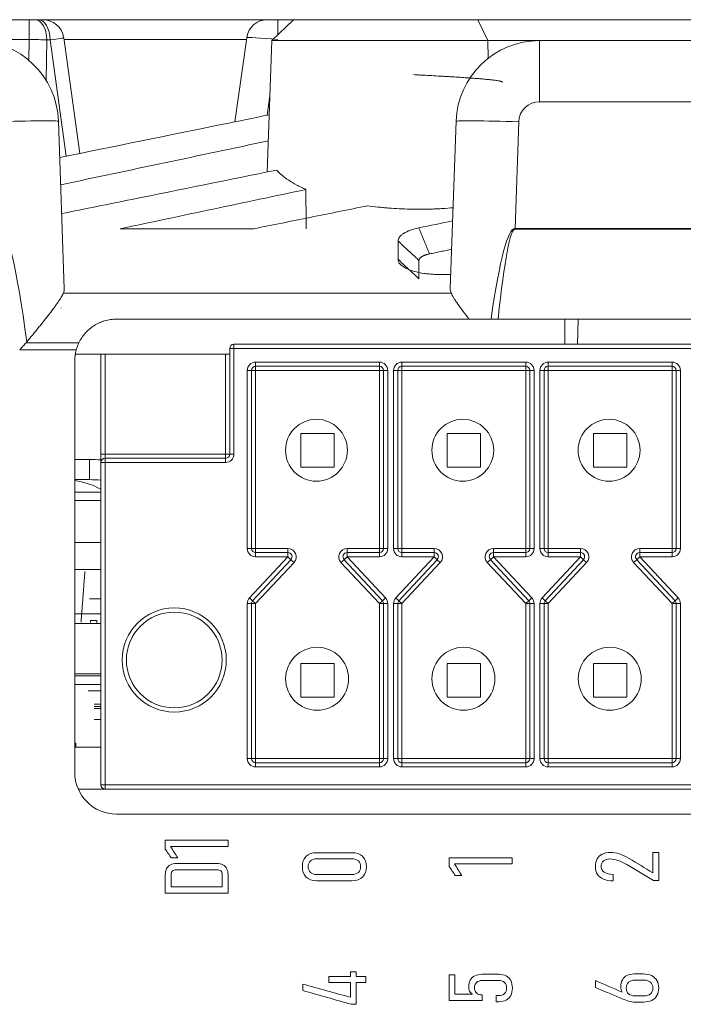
# Model space of a CAD drawing. Header units: millimetres. Extents: x 990 to 1811, y 0 to 562.
# Tile 7 of 256: x 1224 to 1240, y 216 to 239. Entities that reach past the tile are written whole.
import ezdxf

# ---------------------------------------------------------------- set-up
doc = ezdxf.new("R2010")
doc.units = ezdxf.units.MM
for name, color, linetype, true_color in [('1', 7, 'Continuous', 0xffffff), ('11', 7, 'Continuous', 0xffffff), ('12', 7, 'Continuous', 0xffffff), ('13', 7, 'Continuous', 0xffffff), ('14', 7, 'Continuous', 0xffffff)]:
    doc.layers.add(name, color=color, linetype=linetype, true_color=true_color)
doc.layers.add('10', color=7, linetype='Continuous')

msp = doc.modelspace()

# ---------------------------------------------------------------- linework, layer by layer
at = {"layer": '1', "color": 7, "linetype": 'Continuous', "lineweight": 18}
for p, q in [((1221.08, 239.46), (1224.601, 239.46)), ((1224.601, 239.46), (1224.741, 239.46)), ((1224.601, 239.46), (1224.601, 238.986)), ((1224.741, 239.46), (1224.817, 239.46)), ((1224.928, 239.46), (1224.817, 239.46)), ((1224.928, 239.46), (1230.295, 239.46)), ((1230.295, 239.46), (1230.545, 239.46)), ((1230.921, 239.46), (1230.403, 238.96)), ((1230.545, 239.46), (1230.921, 239.46)), ((1230.545, 239.46), (1230.545, 239.098)), ((1230.921, 239.46), (1235.329, 239.46)), ((1235.329, 239.46), (1252.922, 239.46)), ((1235.329, 239.46), (1235.572, 238.96)), ((1225.811, 236.263), (1225.423, 239.029)), ((1229.8, 239.029), (1229.518, 237.018)), ((1224.601, 238.986), (1221.08, 238.986)), ((1224.593, 238.485), (1224.601, 238.986)), ((1225.02, 238.977), (1225.005, 238.003)), ((1225.096, 238.977), (1225.02, 238.977)), ((1225.486, 236.196), (1225.096, 238.977)), ((1229.794, 238.986), (1225.429, 238.986)), ((1230.403, 238.96), (1230.293, 235.817)), ((1230.403, 238.96), (1235.572, 238.96)), ((1253.165, 238.96), (1235.572, 238.96)), ((1235.579, 238.538), (1235.572, 238.96)), ((1236.808, 238.96), (1253.445, 238.96)), ((1236.808, 237.499), (1236.808, 238.96)), ((1230.357, 237.64), (1230.292, 237.175)), ((1253.445, 237.499), (1236.808, 237.499)), ((1225.298, 237.03), (1225.438, 233.028)), ((1234.669, 233.028), (1234.809, 237.03)), ((1236.308, 237.017), (1236.219, 234.466)), ((1254.034, 234.453), (1236.219, 234.453)), ((1225.359, 232.57), (1225.359, 232.56)), ((1235.645, 232.3), (1235.123, 232.3)), ((1250.324, 232.3), (1235.813, 232.3)), ((1237.413, 232.3), (1237.413, 231.7)), ((1237.732, 232.3), (1237.711, 231.7)), ((1225.688, 231.3), (1225.688, 221.46)), ((1225.701, 231.46), (1229.394, 231.46)), ((1225.688, 228.942), (1226.037, 228.942)), ((1226.037, 228.46), (1226.037, 228.942)), ((1226.037, 228.46), (1225.688, 228.46)), ((1225.688, 228.16), (1226.314, 228.16)), ((1225.688, 227.96), (1226.314, 227.96)), ((1225.688, 226.96), (1226.314, 226.96)), ((1226.688, 220.46), (1250.324, 220.46))]:
    msp.add_line(p, q, dxfattribs=at)
for centre, radius, start, end in [((1224.928, 238.96), 0.5, 8.8933, 90), ((1230.295, 238.96), 0.5, 90, 170.4492), ((1223.299, 236.96), 2, 2, 90), ((1236.808, 236.96), 2, 90, 178), ((1236.808, 236.999), 0.5, 90, 178), ((1226.688, 231.3), 1, 164.642, 180), ((1225.385, 226.46), 2, 62.3096, 81.2701), ((1226.688, 221.46), 1, 180, 270)]:
    msp.add_arc(centre, radius, start, end, dxfattribs=at)
for centre, major_axis, ratio, start_param, end_param in [((1224.741, 238.96), (0, -0.5), 0.559386, 1.605703, 3.141593), ((1224.817, 238.96), (0, -0.5), 0.559386, 1.605703, 3.141593), ((1224.676, 238.96), (0.748, 0.069), 0.034479, 5.306554, 6.284802), ((1230.547, 238.96), (-0.748, 0.069), 0.034479, 4.718038, 6.281559), ((1224.601, 238.96), (-0.75, 0.008), 0.034886, 4.119697, 4.713009), ((1223.799, 236.977), (-1.499, -0.052), 0.026161, 3.141593, 4.711475), ((1236.308, 236.977), (-1.499, 0.052), 0.026161, 4.713303, 6.283185), ((1235.638, 182.487), (-2.58, 104.747), 0.034484, 1.040398, 1.050766), ((1225.221, 196.252), (-1.334, 38.215), 0.039228, 5.902606, 6.282272), ((1234.886, 196.252), (1.334, 38.215), 0.039228, 0.000914, 0.339713), ((1234.886, 196.252), (-1.334, -38.202), 0.026161, 3.142506, 3.479874)]:
    msp.add_ellipse(centre, major_axis=major_axis, ratio=ratio, start_param=start_param, end_param=end_param, dxfattribs=at)
for points, knots in [([(1235.921, 237.963), (1235.921, 237.966), (1235.919, 237.968), (1235.912, 237.975), (1235.904, 237.978), (1235.886, 237.984), (1235.88, 237.986), (1235.865, 237.99), (1235.857, 237.992), (1235.829, 237.997), (1235.808, 238.001), (1235.758, 238.009), (1235.731, 238.012), (1235.684, 238.018), (1235.668, 238.02), (1235.633, 238.024), (1235.615, 238.026), (1235.559, 238.031), (1235.479, 238.039), (1235.389, 238.046), (1235.294, 238.054), (1235.243, 238.058), (1235.177, 238.063), (1235.164, 238.064), (1235.137, 238.066), (1235.096, 238.068), (1235.054, 238.071), (1234.969, 238.077), (1234.853, 238.084), (1234.729, 238.092), (1234.634, 238.098), (1234.602, 238.1), (1234.537, 238.103), (1234.505, 238.105), (1234.407, 238.111), (1234.275, 238.119), (1234.14, 238.126), (1234.038, 238.132), (1234.004, 238.134), (1233.936, 238.137), (1233.902, 238.139), (1233.841, 238.143), (1233.814, 238.144), (1233.787, 238.146)], [0, 0, 0, 0, 0.041356, 0.041356, 0.103638, 0.103638, 0.134779, 0.134779, 0.16592, 0.16592, 0.228202, 0.228202, 0.290484, 0.290484, 0.321625, 0.321625, 0.352766, 0.352766, 0.415048, 0.47733, 0.47733, 0.539612, 0.539612, 0.555182, 0.555182, 0.570753, 0.601894, 0.601894, 0.664176, 0.726458, 0.726458, 0.757599, 0.757599, 0.78874, 0.78874, 0.851022, 0.913304, 0.913304, 0.944445, 0.944445, 0.975586, 0.975586, 1, 1, 1, 1]), ([(1225.328, 236.164), (1226.63, 236.429), (1227.933, 236.695), (1229.604, 237.035), (1229.972, 237.11), (1230.341, 237.185)], [0, 0, 0, 0, 0.779331, 0.779331, 1, 1, 1, 1]), ([(1225.375, 234.823), (1225.935, 234.936), (1226.496, 235.049), (1228.21, 235.396), (1229.364, 235.629), (1230.518, 235.862)], [0, 0, 0, 0, 0.326843, 0.326843, 1, 1, 1, 1]), ([(1230.518, 235.862), (1230.556, 235.82), (1230.642, 235.738), (1230.749, 235.659), (1230.865, 235.581), (1230.928, 235.544), (1231.014, 235.497), (1231.032, 235.488), (1231.067, 235.47), (1231.122, 235.443), (1231.178, 235.417), (1231.217, 235.4)], [0, 0, 0, 0, 0.25, 0.5, 0.5, 0.75, 0.75, 0.8125, 0.8125, 0.875, 1, 1, 1, 1]), ([(1231.217, 235.4), (1230.478, 235.243), (1229.739, 235.087), (1228.258, 234.774), (1227.517, 234.617), (1226.775, 234.46)], [0, 0, 0, 0, 0.499143, 0.499143, 1, 1, 1, 1]), ([(1229.97, 234.46), (1230.42, 234.551), (1230.87, 234.642), (1231.778, 234.825), (1232.235, 234.917), (1232.692, 235.01)], [0, 0, 0, 0, 0.496035, 0.496035, 1, 1, 1, 1]), ([(1232.692, 235.01), (1232.772, 234.999), (1232.854, 234.988), (1232.979, 234.975), (1233.02, 234.97), (1233.105, 234.962), (1233.148, 234.958), (1233.361, 234.941), (1233.532, 234.933), (1233.876, 234.925), (1234.049, 234.925), (1234.267, 234.932), (1234.31, 234.934), (1234.397, 234.938), (1234.526, 234.945), (1234.653, 234.955), (1234.737, 234.962)], [0, 0, 0, 0, 0.125, 0.125, 0.1875, 0.1875, 0.25, 0.25, 0.5, 0.5, 0.75, 0.75, 0.8125, 0.8125, 0.875, 1, 1, 1, 1]), ([(1233.421, 234.167), (1233.422, 234.183), (1233.424, 234.215), (1233.45, 234.261), (1233.493, 234.306), (1233.572, 234.363), (1233.703, 234.428), (1233.849, 234.464), (1233.921, 234.481)], [0, 0, 0, 0, 0.124697, 0.248231, 0.372906, 0.500929, 0.753335, 1, 1, 1, 1]), ([(1234.421, 233.366), (1234.377, 233.366), (1234.291, 233.368), (1234.162, 233.377), (1234.017, 233.395), (1233.861, 233.425), (1233.709, 233.47), (1233.584, 233.525), (1233.492, 233.589), (1233.431, 233.657), (1233.424, 233.705), (1233.421, 233.728)], [0, 0, 0, 0, 0.082787, 0.165648, 0.250005, 0.375455, 0.499866, 0.624245, 0.749595, 0.875604, 1, 1, 1, 1]), ([(1225.416, 232.921), (1225.404, 232.892), (1225.386, 232.859), (1225.343, 232.787), (1225.317, 232.748), (1225.281, 232.694), (1225.274, 232.684), (1225.258, 232.661), (1225.25, 232.65), (1225.226, 232.616), (1225.209, 232.593), (1225.157, 232.522), (1225.119, 232.473), (1225.041, 232.371), (1224.999, 232.319), (1224.935, 232.237), (1224.913, 232.21), (1224.868, 232.154), (1224.846, 232.126), (1224.777, 232.042), (1224.731, 231.985), (1224.636, 231.869), (1224.588, 231.811), (1224.539, 231.752)], [0, 0, 0, 0, 0.125, 0.125, 0.25, 0.25, 0.28125, 0.28125, 0.3125, 0.3125, 0.375, 0.375, 0.5, 0.5, 0.625, 0.625, 0.6875, 0.6875, 0.75, 0.75, 0.875, 0.875, 1, 1, 1, 1]), ([(1225.416, 232.921), (1226.75, 232.921), (1228.083, 232.921), (1231.174, 232.921), (1232.933, 232.921), (1234.691, 232.921)], [0, 0, 0, 0, 0.431311, 0.431311, 1, 1, 1, 1]), ([(1235.123, 232.3), (1235.072, 232.364), (1235.024, 232.425), (1234.934, 232.544), (1234.892, 232.6), (1234.845, 232.667), (1234.836, 232.68), (1234.818, 232.706), (1234.809, 232.719), (1234.785, 232.756), (1234.769, 232.779), (1234.728, 232.846), (1234.706, 232.887), (1234.691, 232.921)], [0, 0, 0, 0, 0.25, 0.25, 0.5, 0.5, 0.5625, 0.5625, 0.625, 0.625, 0.75, 0.75, 1, 1, 1, 1]), ([(1226.688, 232.3), (1226.639, 232.3), (1226.591, 232.296), (1226.495, 232.282), (1226.448, 232.272), (1226.379, 232.251), (1226.357, 232.244), (1226.313, 232.227), (1226.291, 232.218), (1226.227, 232.188), (1226.187, 232.166), (1226.128, 232.129), (1226.109, 232.115), (1226.072, 232.088), (1226.055, 232.074), (1226.003, 232.029), (1225.97, 231.997), (1225.925, 231.946), (1225.91, 231.928), (1225.882, 231.892), (1225.869, 231.873), (1225.831, 231.816), (1225.808, 231.776), (1225.787, 231.734)], [0, 0, 0, 0, 0.125, 0.125, 0.25, 0.25, 0.3125, 0.3125, 0.375, 0.375, 0.5, 0.5, 0.5625, 0.5625, 0.625, 0.625, 0.75, 0.75, 0.8125, 0.8125, 0.875, 0.875, 1, 1, 1, 1]), ([(1235.123, 232.3), (1233.789, 232.3), (1232.456, 232.3), (1229.644, 232.3), (1228.166, 232.3), (1226.688, 232.3)], [0, 0, 0, 0, 0.474257, 0.474257, 1, 1, 1, 1]), ([(1224.524, 231.734), (1224.498, 231.706), (1224.473, 231.678), (1224.435, 231.636), (1224.422, 231.622), (1224.403, 231.6), (1224.396, 231.593), (1224.383, 231.579), (1224.377, 231.572), (1224.37, 231.565)], [0, 0, 0, 0, 0.5, 0.5, 0.75, 0.75, 0.875, 0.875, 1, 1, 1, 1]), ([(1224.524, 231.734), (1224.524, 231.734), (1224.524, 231.734), (1224.858, 231.734), (1225.191, 231.734), (1225.612, 231.734), (1225.7, 231.734), (1225.787, 231.734)], [0, 0, 0, 0, 0.000517, 0.000517, 0.791749, 0.791749, 1, 1, 1, 1]), ([(1225.787, 231.734), (1225.775, 231.707), (1225.763, 231.68), (1225.742, 231.624), (1225.732, 231.595), (1225.724, 231.565)], [0, 0, 0, 0, 0.5, 0.5, 1, 1, 1, 1]), ([(1231.222, 218.957), (1231.162, 219.015), (1231.132, 219.098), (1231.132, 219.311), (1231.162, 219.393), (1231.281, 219.51), (1231.366, 219.539), (1231.475, 219.539), (1231.757, 219.539), (1232.038, 219.539), (1232.319, 219.539)], [0, 0, 0, 0, 0.25, 0.25, 0.5, 0.5, 0.75, 0.75, 0.75, 1, 1, 1, 1]), ([(1238.305, 219.505), (1238.359, 219.531), (1238.424, 219.545), (1238.5, 219.545), (1238.565, 219.545), (1238.637, 219.532), (1238.716, 219.508)], [0, 0, 0, 0, 0.5, 0.5, 0.5, 1, 1, 1, 1]), ([(1227.978, 219.248), (1228.018, 219.268), (1228.067, 219.279), (1228.124, 219.279), (1228.444, 219.279), (1228.765, 219.279), (1229.085, 219.279), (1229.142, 219.279), (1229.191, 219.268), (1229.231, 219.247)], [0, 0, 0, 0, 0.333333, 0.333333, 0.333333, 0.666667, 0.666667, 0.666667, 1, 1, 1, 1]), ([(1231.324, 219.342), (1231.288, 219.309), (1231.27, 219.263), (1231.27, 219.145), (1231.288, 219.099), (1231.324, 219.067)], [0, 0, 0, 0, 0.5, 0.5, 1, 1, 1, 1]), ([(1232.319, 219.391), (1232.038, 219.391), (1231.757, 219.391), (1231.475, 219.391), (1231.41, 219.391), (1231.359, 219.375), (1231.324, 219.342)], [0, 0, 0, 0, 0.5, 0.5, 0.5, 1, 1, 1, 1]), ([(1232.471, 219.067), (1232.507, 219.099), (1232.525, 219.145), (1232.525, 219.263), (1232.507, 219.309), (1232.471, 219.342)], [0, 0, 0, 0, 0.5, 0.5, 1, 1, 1, 1]), ([(1232.573, 219.452), (1232.633, 219.393), (1232.663, 219.311), (1232.663, 219.098), (1232.633, 219.015), (1232.573, 218.957)], [0, 0, 0, 0, 0.5, 0.5, 1, 1, 1, 1]), ([(1238.19, 219.02), (1238.156, 219.071), (1238.14, 219.133), (1238.14, 219.276), (1238.154, 219.337), (1238.182, 219.388)], [0, 0, 0, 0, 0.5, 0.5, 1, 1, 1, 1]), ([(1238.336, 219.343), (1238.297, 219.313), (1238.278, 219.271), (1238.278, 219.217), (1238.278, 219.154), (1238.303, 219.106), (1238.404, 219.037), (1238.476, 219.02), (1238.568, 219.02)], [0, 0, 0, 0, 0.333333, 0.333333, 0.333333, 0.666667, 0.666667, 1, 1, 1, 1]), ([(1238.679, 219.353), (1238.611, 219.376), (1238.551, 219.388), (1238.499, 219.388), (1238.428, 219.388), (1238.374, 219.373), (1238.336, 219.343)], [0, 0, 0, 0, 0.5, 0.5, 0.5, 1, 1, 1, 1]), ([(1227.854, 218.573), (1227.854, 218.719), (1227.854, 218.866), (1227.854, 219.012), (1227.854, 219.069), (1227.865, 219.117), (1227.886, 219.157)], [0, 0, 0, 0, 0.5, 0.5, 0.5, 1, 1, 1, 1]), ([(1228.025, 219.101), (1228.003, 219.082), (1227.993, 219.054), (1227.993, 219.019), (1227.993, 218.919), (1227.993, 218.82), (1227.993, 218.721)], [0, 0, 0, 0, 0.5, 0.5, 0.5, 1, 1, 1, 1]), ([(1229.184, 219.101), (1229.163, 219.12), (1229.133, 219.13), (1229.093, 219.13), (1228.767, 219.13), (1228.441, 219.13), (1228.115, 219.13), (1228.076, 219.13), (1228.046, 219.12), (1228.025, 219.101)], [0, 0, 0, 0, 0.333333, 0.333333, 0.333333, 0.666667, 0.666667, 0.666667, 1, 1, 1, 1]), ([(1229.216, 218.721), (1229.216, 218.82), (1229.216, 218.919), (1229.216, 219.019), (1229.216, 219.054), (1229.206, 219.082), (1229.184, 219.101)], [0, 0, 0, 0, 0.5, 0.5, 0.5, 1, 1, 1, 1]), ([(1229.323, 219.156), (1229.344, 219.116), (1229.354, 219.068), (1229.354, 219.011), (1229.354, 218.865), (1229.354, 218.719), (1229.354, 218.573)], [0, 0, 0, 0, 0.5, 0.5, 0.5, 1, 1, 1, 1]), ([(1231.324, 219.067), (1231.359, 219.034), (1231.41, 219.017), (1231.475, 219.017), (1231.757, 219.017), (1232.038, 219.017), (1232.319, 219.017), (1232.385, 219.017), (1232.435, 219.034), (1232.471, 219.067)], [0, 0, 0, 0, 0.333333, 0.333333, 0.333333, 0.666667, 0.666667, 0.666667, 1, 1, 1, 1]), ([(1232.573, 218.957), (1232.513, 218.898), (1232.429, 218.869), (1232.319, 218.869), (1232.038, 218.869), (1231.757, 218.869), (1231.475, 218.869), (1231.366, 218.869), (1231.281, 218.898), (1231.222, 218.957)], [0, 0, 0, 0, 0.333333, 0.333333, 0.333333, 0.666667, 0.666667, 0.666667, 1, 1, 1, 1]), ([(1238.569, 218.864), (1238.568, 218.864), (1238.568, 218.864), (1238.568, 218.864), (1238.478, 218.864), (1238.4, 218.877), (1238.336, 218.904)], [0, 0, 0, 0, 0.5, 0.5, 0.5, 1, 1, 1, 1]), ([(1238.897, 216.602), (1238.946, 216.626), (1239.004, 216.638), (1239.072, 216.638), (1239.144, 216.638), (1239.215, 216.638), (1239.287, 216.638), (1239.364, 216.638), (1239.431, 216.624), (1239.486, 216.598)], [0, 0, 0, 0, 0.333333, 0.333333, 0.333333, 0.666667, 0.666667, 0.666667, 1, 1, 1, 1]), ([(1235.133, 216.23), (1235.118, 216.262), (1235.11, 216.297), (1235.11, 216.332), (1235.11, 216.395), (1235.123, 216.448), (1235.148, 216.493)], [0, 0, 0, 0, 0.5, 0.5, 0.5, 1, 1, 1, 1]), ([(1235.148, 216.493), (1235.174, 216.537), (1235.211, 216.571), (1235.308, 216.618), (1235.366, 216.63), (1235.435, 216.63), (1235.566, 216.63), (1235.698, 216.63), (1235.829, 216.63), (1235.898, 216.63), (1235.957, 216.617), (1236.005, 216.591)], [0, 0, 0, 0, 0.25, 0.25, 0.5, 0.5, 0.5, 0.75, 0.75, 0.75, 1, 1, 1, 1]), ([(1235.299, 216.437), (1235.266, 216.407), (1235.25, 216.365), (1235.25, 216.256), (1235.266, 216.213), (1235.329, 216.153), (1235.373, 216.137), (1235.43, 216.137)], [0, 0, 0, 0, 0.333333, 0.333333, 0.666667, 0.666667, 1, 1, 1, 1]), ([(1235.966, 216.433), (1235.934, 216.465), (1235.888, 216.481), (1235.829, 216.481), (1235.698, 216.481), (1235.566, 216.481), (1235.435, 216.481), (1235.377, 216.481), (1235.331, 216.466), (1235.299, 216.437)], [0, 0, 0, 0, 0.333333, 0.333333, 0.333333, 0.666667, 0.666667, 0.666667, 1, 1, 1, 1]), ([(1235.767, 216.123), (1235.788, 216.123), (1235.809, 216.123), (1235.83, 216.123), (1235.889, 216.123), (1235.934, 216.138), (1235.999, 216.2), (1236.015, 216.244), (1236.015, 216.357), (1235.999, 216.402), (1235.966, 216.433)], [0, 0, 0, 0, 0.25, 0.25, 0.25, 0.5, 0.5, 0.75, 0.75, 1, 1, 1, 1]), ([(1236.117, 216.478), (1236.142, 216.429), (1236.155, 216.37), (1236.155, 216.232), (1236.142, 216.173), (1236.117, 216.124)], [0, 0, 0, 0, 0.5, 0.5, 1, 1, 1, 1]), ([(1238.781, 216.204), (1238.759, 216.248), (1238.748, 216.29), (1238.748, 216.329), (1238.748, 216.395), (1238.761, 216.45), (1238.786, 216.496)], [0, 0, 0, 0, 0.5, 0.5, 0.5, 1, 1, 1, 1]), ([(1239.46, 216.44), (1239.424, 216.473), (1239.372, 216.489), (1239.304, 216.489), (1239.233, 216.489), (1239.161, 216.489), (1239.09, 216.489), (1239.022, 216.489), (1238.97, 216.473), (1238.897, 216.408), (1238.878, 216.361), (1238.878, 216.242), (1238.897, 216.196), (1238.934, 216.164)], [0, 0, 0, 0, 0.2, 0.2, 0.2, 0.4, 0.4, 0.4, 0.6, 0.6, 0.8, 0.8, 1, 1, 1, 1]), ([(1239.46, 216.164), (1239.497, 216.196), (1239.515, 216.242), (1239.515, 216.361), (1239.497, 216.408), (1239.46, 216.44)], [0, 0, 0, 0, 0.5, 0.5, 1, 1, 1, 1]), ([(1239.612, 216.483), (1239.641, 216.433), (1239.655, 216.372), (1239.655, 216.231), (1239.641, 216.17), (1239.612, 216.12)], [0, 0, 0, 0, 0.5, 0.5, 1, 1, 1, 1]), ([(1236.006, 216.013), (1235.957, 215.987), (1235.899, 215.974), (1235.83, 215.974), (1235.809, 215.974), (1235.788, 215.974), (1235.767, 215.974)], [0, 0, 0, 0, 0.5, 0.5, 0.5, 1, 1, 1, 1]), ([(1239.292, 215.966), (1239.227, 215.966), (1239.163, 215.966), (1239.098, 215.966), (1239.039, 215.966), (1238.987, 215.973), (1238.943, 215.986)], [0, 0, 0, 0, 0.5, 0.5, 0.5, 1, 1, 1, 1]), ([(1239.091, 216.115), (1239.162, 216.115), (1239.234, 216.115), (1239.305, 216.115), (1239.372, 216.115), (1239.424, 216.131), (1239.46, 216.164)], [0, 0, 0, 0, 0.5, 0.5, 0.5, 1, 1, 1, 1])]:
    msp.add_open_spline(points, degree=3, knots=knots, dxfattribs=at)
for points, degree in [([(1225.351, 235.511), (1227.007, 235.861), (1228.663, 236.212), (1230.319, 236.562)], 3), ([(1233.921, 234.481), (1234.189, 234.537), (1234.458, 234.594), (1234.726, 234.65)], 3), ([(1226.775, 234.46), (1227.84, 234.46), (1228.905, 234.46), (1229.97, 234.46)], 3), ([(1233.921, 234.481), (1234.171, 233.858)], 1), ([(1236.219, 234.466), (1254.034, 234.466)], 1), ([(1236.219, 234.453), (1236.219, 234.458), (1236.219, 234.462), (1236.219, 234.466)], 3), ([(1233.421, 234.167), (1233.921, 233.701)], 1), ([(1233.421, 233.728), (1233.421, 233.875), (1233.421, 234.021), (1233.421, 234.167)], 3), ([(1234.171, 233.858), (1234.055, 233.834), (1233.921, 233.75), (1233.921, 233.701)], 2), ([(1234.702, 233.97), (1234.171, 233.858)], 1), ([(1233.421, 233.728), (1233.921, 233.262)], 1), ([(1233.921, 233.701), (1233.921, 233.262)], 1), ([(1234.681, 233.366), (1234.594, 233.366), (1234.507, 233.366), (1234.421, 233.366)], 3), ([(1225.438, 233.028), (1225.439, 232.992), (1225.432, 232.957), (1225.416, 232.921)], 3), ([(1234.691, 232.921), (1234.675, 232.957), (1234.668, 232.992), (1234.669, 233.028)], 3), ([(1235.813, 232.3), (1235.784, 232.3), (1235.727, 232.3), (1235.672, 232.3), (1235.645, 232.3)], 3), ([(1224.539, 231.752), (1224.534, 231.746), (1224.529, 231.74), (1224.524, 231.734)], 3), ([(1225.724, 231.565), (1225.273, 231.565), (1224.822, 231.565), (1224.37, 231.565)], 3), ([(1226.037, 228.942), (1226.131, 228.942), (1226.224, 228.938), (1226.317, 228.931)], 3), ([(1226.317, 228.447), (1226.224, 228.455), (1226.131, 228.46), (1226.037, 228.46)], 3), ([(1227.854, 219.836), (1228.354, 219.836), (1228.854, 219.836), (1229.354, 219.836)], 3), ([(1227.854, 219.625), (1227.854, 219.695), (1227.854, 219.765), (1227.854, 219.836)], 3), ([(1229.354, 219.836), (1229.354, 219.786), (1229.354, 219.737), (1229.354, 219.687)], 3), ([(1227.997, 219.412), (1227.949, 219.483), (1227.902, 219.554), (1227.854, 219.625)], 3), ([(1227.98, 219.687), (1228.038, 219.595), (1228.095, 219.503), (1228.153, 219.412)], 3), ([(1229.354, 219.687), (1228.896, 219.687), (1228.438, 219.687), (1227.98, 219.687)], 3), ([(1232.319, 219.539), (1232.429, 219.539), (1232.513, 219.51), (1232.573, 219.452)], 3), ([(1238.182, 219.388), (1238.21, 219.44), (1238.251, 219.478), (1238.305, 219.505)], 3), ([(1238.716, 219.508), (1238.795, 219.484), (1238.872, 219.448), (1238.948, 219.402)], 3), ([(1239.517, 219.543), (1239.563, 219.543), (1239.609, 219.543), (1239.655, 219.543)], 3), ([(1239.517, 219.057), (1239.517, 219.219), (1239.517, 219.381), (1239.517, 219.543)], 3), ([(1239.655, 219.543), (1239.655, 219.319), (1239.655, 219.096), (1239.655, 218.872)], 3), ([(1227.886, 219.157), (1227.907, 219.197), (1227.937, 219.227), (1227.978, 219.248)], 3), ([(1228.153, 219.412), (1228.101, 219.412), (1228.049, 219.412), (1227.997, 219.412)], 3), ([(1229.231, 219.247), (1229.271, 219.226), (1229.302, 219.196), (1229.323, 219.156)], 3), ([(1232.471, 219.342), (1232.435, 219.375), (1232.385, 219.391), (1232.319, 219.391)], 3), ([(1234.647, 219.416), (1235.147, 219.416), (1235.647, 219.416), (1236.147, 219.416)], 3), ([(1234.647, 219.206), (1234.647, 219.276), (1234.647, 219.346), (1234.647, 219.416)], 3), ([(1234.773, 219.268), (1234.831, 219.176), (1234.888, 219.084), (1234.945, 218.992)], 3), ([(1236.147, 219.268), (1235.689, 219.268), (1235.231, 219.268), (1234.773, 219.268)], 3), ([(1236.147, 219.416), (1236.147, 219.367), (1236.147, 219.317), (1236.147, 219.268)], 3), ([(1238.89, 219.254), (1238.817, 219.296), (1238.747, 219.329), (1238.679, 219.353)], 3), ([(1239.534, 218.872), (1239.319, 218.999), (1239.105, 219.127), (1238.89, 219.254)], 3), ([(1238.948, 219.402), (1239.138, 219.287), (1239.327, 219.172), (1239.517, 219.057)], 3), ([(1234.79, 218.992), (1234.742, 219.063), (1234.695, 219.135), (1234.647, 219.206)], 3), ([(1234.945, 218.992), (1234.894, 218.992), (1234.842, 218.992), (1234.79, 218.992)], 3), ([(1238.336, 218.904), (1238.272, 218.93), (1238.223, 218.969), (1238.19, 219.02)], 3), ([(1238.568, 219.02), (1238.568, 218.968), (1238.568, 218.916), (1238.569, 218.864)], 3), ([(1239.655, 218.872), (1239.615, 218.872), (1239.575, 218.872), (1239.534, 218.872)], 3), ([(1229.354, 218.573), (1228.854, 218.573), (1228.354, 218.573), (1227.854, 218.573)], 3), ([(1227.993, 218.721), (1228.401, 218.721), (1228.808, 218.721), (1229.216, 218.721)], 3), ([(1232.283, 216.691), (1232.328, 216.691), (1232.372, 216.691), (1232.416, 216.691)], 3), ([(1232.283, 216.579), (1232.283, 216.616), (1232.283, 216.654), (1232.283, 216.691)], 3), ([(1232.416, 216.691), (1232.416, 216.654), (1232.416, 216.616), (1232.416, 216.579)], 3), ([(1231.764, 216.579), (1231.937, 216.579), (1232.11, 216.579), (1232.283, 216.579)], 3), ([(1231.764, 216.436), (1231.764, 216.483), (1231.764, 216.531), (1231.764, 216.579)], 3), ([(1232.283, 216.436), (1232.11, 216.436), (1231.937, 216.436), (1231.764, 216.436)], 3), ([(1232.283, 216.08), (1232.283, 216.198), (1232.283, 216.317), (1232.283, 216.436)], 3), ([(1232.416, 216.579), (1232.493, 216.579), (1232.57, 216.579), (1232.647, 216.579)], 3), ([(1232.416, 216.436), (1232.416, 216.261), (1232.416, 216.087), (1232.416, 215.912)], 3), ([(1232.647, 216.436), (1232.57, 216.436), (1232.493, 216.436), (1232.416, 216.436)], 3), ([(1232.647, 216.579), (1232.647, 216.531), (1232.647, 216.483), (1232.647, 216.436)], 3), ([(1234.64, 216.617), (1234.686, 216.617), (1234.732, 216.617), (1234.778, 216.617)], 3), ([(1234.64, 216.007), (1234.64, 216.211), (1234.64, 216.414), (1234.64, 216.617)], 3), ([(1234.778, 216.617), (1234.778, 216.463), (1234.778, 216.31), (1234.778, 216.156)], 3), ([(1236.005, 216.591), (1236.054, 216.565), (1236.091, 216.528), (1236.117, 216.478)], 3), ([(1238.14, 216.479), (1238.353, 216.387), (1238.567, 216.296), (1238.781, 216.204)], 3), ([(1238.14, 216.314), (1238.14, 216.369), (1238.14, 216.424), (1238.14, 216.479)], 3), ([(1238.786, 216.496), (1238.812, 216.542), (1238.849, 216.578), (1238.897, 216.602)], 3), ([(1239.486, 216.598), (1239.541, 216.572), (1239.583, 216.533), (1239.612, 216.483)], 3), ([(1231.147, 216.395), (1231.526, 216.29), (1231.905, 216.185), (1232.283, 216.08)], 3), ([(1231.147, 216.241), (1231.147, 216.292), (1231.147, 216.344), (1231.147, 216.395)], 3), ([(1232.296, 215.912), (1231.913, 216.022), (1231.53, 216.131), (1231.147, 216.241)], 3), ([(1235.198, 216.156), (1235.17, 216.172), (1235.149, 216.197), (1235.133, 216.23)], 3), ([(1238.728, 216.069), (1238.532, 216.151), (1238.336, 216.232), (1238.14, 216.314)], 3), ([(1235.43, 216.007), (1235.166, 216.007), (1234.903, 216.007), (1234.64, 216.007)], 3), ([(1234.778, 216.156), (1234.918, 216.156), (1235.058, 216.156), (1235.198, 216.156)], 3), ([(1235.43, 216.137), (1235.43, 216.094), (1235.43, 216.051), (1235.43, 216.007)], 3), ([(1235.767, 215.974), (1235.767, 216.024), (1235.767, 216.073), (1235.767, 216.123)], 3), ([(1236.117, 216.124), (1236.091, 216.075), (1236.054, 216.038), (1236.006, 216.013)], 3), ([(1238.781, 216.047), (1238.754, 216.058), (1238.737, 216.066), (1238.728, 216.069)], 3), ([(1238.943, 215.986), (1238.898, 215.999), (1238.845, 216.019), (1238.781, 216.047)], 3), ([(1238.934, 216.164), (1238.971, 216.131), (1239.023, 216.115), (1239.091, 216.115)], 3), ([(1239.488, 216.005), (1239.434, 215.979), (1239.368, 215.966), (1239.292, 215.966)], 3), ([(1239.612, 216.12), (1239.584, 216.07), (1239.542, 216.031), (1239.488, 216.005)], 3), ([(1232.416, 215.912), (1232.376, 215.912), (1232.336, 215.912), (1232.296, 215.912)], 3)]:
    msp.add_open_spline(points, degree=degree, dxfattribs=at)
at = {"layer": '10', "color": 7, "linetype": 'Continuous', "lineweight": 18}
for p, q in [((1229.394, 231.6), (1229.494, 231.6)), ((1229.394, 229.07), (1229.394, 231.6)), ((1229.494, 231.7), (1247.514, 231.7)), ((1229.494, 231.6), (1229.494, 231.7)), ((1247.514, 231.6), (1229.494, 231.6)), ((1229.494, 231.6), (1229.494, 229.07)), ((1226.314, 229.07), (1226.314, 231.46)), ((1226.414, 231.46), (1226.414, 229.07)), ((1229.294, 229.07), (1229.294, 231.46)), ((1230.014, 231.27), (1232.974, 231.27)), ((1230.014, 231.27), (1230.014, 231.17)), ((1232.974, 231.27), (1232.974, 231.17)), ((1233.514, 231.27), (1236.474, 231.27)), ((1233.514, 231.27), (1233.514, 231.17)), ((1236.474, 231.27), (1236.474, 231.17)), ((1237.014, 231.27), (1239.974, 231.27)), ((1237.014, 231.27), (1237.014, 231.17)), ((1239.974, 231.27), (1239.974, 231.17)), ((1229.814, 231.07), (1229.814, 226.815)), ((1229.814, 231.07), (1229.914, 231.07)), ((1229.914, 231.07), (1230.014, 231.07)), ((1229.914, 231.07), (1229.914, 226.815)), ((1230.014, 231.17), (1230.014, 231.07)), ((1232.974, 231.17), (1230.014, 231.17)), ((1232.974, 231.07), (1230.014, 231.07)), ((1230.014, 231.07), (1230.014, 226.815)), ((1232.974, 231.17), (1232.974, 231.07)), ((1232.974, 226.815), (1232.974, 231.07)), ((1233.074, 231.07), (1232.974, 231.07)), ((1233.074, 231.07), (1233.174, 231.07)), ((1233.074, 226.815), (1233.074, 231.07)), ((1233.174, 231.07), (1233.174, 226.815)), ((1233.314, 231.07), (1233.314, 226.815)), ((1233.314, 231.07), (1233.414, 231.07)), ((1233.414, 231.07), (1233.514, 231.07)), ((1233.414, 231.07), (1233.414, 226.815)), ((1233.514, 231.17), (1233.514, 231.07)), ((1236.474, 231.17), (1233.514, 231.17)), ((1233.514, 231.07), (1233.514, 226.815)), ((1236.474, 231.07), (1233.514, 231.07)), ((1236.474, 231.17), (1236.474, 231.07)), ((1236.574, 231.07), (1236.474, 231.07)), ((1236.474, 226.815), (1236.474, 231.07)), ((1236.574, 226.815), (1236.574, 231.07)), ((1236.574, 231.07), (1236.674, 231.07)), ((1236.674, 231.07), (1236.674, 226.815)), ((1236.814, 231.07), (1236.814, 226.815)), ((1236.814, 231.07), (1236.914, 231.07)), ((1236.914, 231.07), (1237.014, 231.07)), ((1236.914, 231.07), (1236.914, 226.815)), ((1237.014, 231.17), (1237.014, 231.07)), ((1239.974, 231.17), (1237.014, 231.17)), ((1237.014, 231.07), (1237.014, 226.815)), ((1239.974, 231.07), (1237.014, 231.07)), ((1239.974, 231.17), (1239.974, 231.07)), ((1240.074, 231.07), (1239.974, 231.07)), ((1239.974, 226.815), (1239.974, 231.07)), ((1240.074, 226.815), (1240.074, 231.07)), ((1240.074, 231.07), (1240.174, 231.07)), ((1240.174, 231.07), (1240.174, 226.815)), ((1231.094, 229.56), (1231.094, 228.76)), ((1231.894, 229.56), (1231.094, 229.56)), ((1231.894, 229.56), (1231.894, 228.76)), ((1235.394, 229.56), (1234.594, 229.56)), ((1234.594, 229.56), (1234.594, 228.76)), ((1235.394, 229.56), (1235.394, 228.76)), ((1238.894, 229.56), (1238.094, 229.56)), ((1238.094, 229.56), (1238.094, 228.76)), ((1238.894, 229.56), (1238.894, 228.76)), ((1226.314, 229.07), (1226.314, 228.87)), ((1226.314, 229.07), (1226.414, 229.07)), ((1226.414, 229.07), (1229.294, 229.07)), ((1226.414, 229.07), (1226.414, 228.97)), ((1226.414, 228.97), (1229.294, 228.97)), ((1226.414, 228.87), (1226.414, 228.97)), ((1229.294, 229.07), (1229.294, 228.97)), ((1229.294, 229.07), (1229.394, 229.07)), ((1229.294, 228.87), (1229.294, 228.97)), ((1229.394, 229.07), (1229.494, 229.07)), ((1226.414, 228.87), (1226.314, 228.87)), ((1226.314, 221.16), (1226.314, 228.87)), ((1229.294, 228.87), (1226.414, 228.87)), ((1226.414, 228.87), (1226.414, 221.16)), ((1231.894, 228.76), (1231.094, 228.76)), ((1235.394, 228.76), (1234.594, 228.76)), ((1238.894, 228.76), (1238.094, 228.76)), ((1229.814, 226.815), (1229.914, 226.815)), ((1229.914, 226.815), (1230.014, 226.815)), ((1230.014, 226.815), (1230.785, 226.815)), ((1230.014, 226.715), (1230.014, 226.815)), ((1230.785, 226.715), (1230.785, 226.815)), ((1232.203, 226.815), (1232.974, 226.815)), ((1232.203, 226.815), (1232.203, 226.715)), ((1233.074, 226.815), (1232.974, 226.815)), ((1232.974, 226.715), (1232.974, 226.815)), ((1233.174, 226.815), (1233.074, 226.815)), ((1233.314, 226.815), (1233.414, 226.815)), ((1233.414, 226.815), (1233.514, 226.815)), ((1233.514, 226.815), (1234.285, 226.815)), ((1233.514, 226.715), (1233.514, 226.815)), ((1234.285, 226.715), (1234.285, 226.815)), ((1235.703, 226.815), (1236.474, 226.815)), ((1235.703, 226.815), (1235.703, 226.715)), ((1236.474, 226.715), (1236.474, 226.815)), ((1236.574, 226.815), (1236.474, 226.815)), ((1236.674, 226.815), (1236.574, 226.815)), ((1236.814, 226.815), (1236.914, 226.815)), ((1236.914, 226.815), (1237.014, 226.815)), ((1237.014, 226.815), (1237.785, 226.815)), ((1237.014, 226.715), (1237.014, 226.815)), ((1237.785, 226.715), (1237.785, 226.815)), ((1239.203, 226.815), (1239.974, 226.815)), ((1239.203, 226.815), (1239.203, 226.715)), ((1239.974, 226.715), (1239.974, 226.815)), ((1240.074, 226.815), (1239.974, 226.815)), ((1240.174, 226.815), (1240.074, 226.815)), ((1229.868, 225.631), (1230.785, 226.615)), ((1230.859, 226.546), (1229.941, 225.562)), ((1230.014, 226.715), (1230.785, 226.715)), ((1230.014, 226.615), (1230.014, 226.715)), ((1230.014, 226.615), (1230.785, 226.615)), ((1230.785, 226.615), (1230.785, 226.715)), ((1230.785, 226.615), (1230.859, 226.546)), ((1230.859, 226.546), (1230.932, 226.478)), ((1232.13, 226.546), (1232.056, 226.478)), ((1232.13, 226.546), (1232.203, 226.615)), ((1233.047, 225.562), (1232.13, 226.546)), ((1232.203, 226.615), (1232.203, 226.715)), ((1232.203, 226.715), (1232.974, 226.715)), ((1233.12, 225.631), (1232.203, 226.615)), ((1232.203, 226.615), (1232.974, 226.615)), ((1232.974, 226.715), (1232.974, 226.615)), ((1233.368, 225.631), (1234.285, 226.615)), ((1234.359, 226.546), (1233.441, 225.562)), ((1233.514, 226.715), (1234.285, 226.715)), ((1233.514, 226.615), (1233.514, 226.715)), ((1233.514, 226.615), (1234.285, 226.615)), ((1234.285, 226.615), (1234.285, 226.715)), ((1234.285, 226.615), (1234.359, 226.546)), ((1234.359, 226.546), (1234.432, 226.478)), ((1235.63, 226.546), (1235.556, 226.478)), ((1235.63, 226.546), (1235.703, 226.615)), ((1236.547, 225.562), (1235.63, 226.546)), ((1235.703, 226.715), (1236.474, 226.715)), ((1235.703, 226.615), (1235.703, 226.715)), ((1236.62, 225.631), (1235.703, 226.615)), ((1235.703, 226.615), (1236.474, 226.615)), ((1236.474, 226.715), (1236.474, 226.615)), ((1236.868, 225.631), (1237.785, 226.615)), ((1237.859, 226.546), (1236.941, 225.562)), ((1237.014, 226.715), (1237.785, 226.715)), ((1237.014, 226.615), (1237.014, 226.715)), ((1237.014, 226.615), (1237.785, 226.615)), ((1237.785, 226.615), (1237.785, 226.715)), ((1237.785, 226.615), (1237.859, 226.546)), ((1237.859, 226.546), (1237.932, 226.478)), ((1239.13, 226.546), (1239.056, 226.478)), ((1239.13, 226.546), (1239.203, 226.615)), ((1240.047, 225.562), (1239.13, 226.546)), ((1239.203, 226.715), (1239.974, 226.715)), ((1239.203, 226.615), (1239.203, 226.715)), ((1240.12, 225.631), (1239.203, 226.615)), ((1239.203, 226.615), (1239.974, 226.615)), ((1239.974, 226.715), (1239.974, 226.615)), ((1230.932, 226.478), (1230.014, 225.494)), ((1232.974, 225.494), (1232.056, 226.478)), ((1234.432, 226.478), (1233.514, 225.494)), ((1236.474, 225.494), (1235.556, 226.478)), ((1237.932, 226.478), (1237.014, 225.494)), ((1239.974, 225.494), (1239.056, 226.478)), ((1229.941, 225.562), (1229.868, 225.631)), ((1233.047, 225.562), (1233.12, 225.631)), ((1233.441, 225.562), (1233.368, 225.631)), ((1236.547, 225.562), (1236.62, 225.631)), ((1236.941, 225.562), (1236.868, 225.631)), ((1240.047, 225.562), (1240.12, 225.631)), ((1229.914, 225.494), (1229.814, 225.494)), ((1229.814, 225.494), (1229.814, 221.79)), ((1230.014, 225.494), (1229.914, 225.494)), ((1229.914, 225.494), (1229.914, 221.79)), ((1229.941, 225.562), (1230.014, 225.494)), ((1230.014, 225.494), (1230.014, 221.79)), ((1232.974, 225.494), (1233.047, 225.562)), ((1232.974, 225.494), (1233.074, 225.494)), ((1232.974, 221.79), (1232.974, 225.494)), ((1233.074, 225.494), (1233.174, 225.494)), ((1233.074, 221.79), (1233.074, 225.494)), ((1233.174, 225.494), (1233.174, 221.79)), ((1233.314, 225.494), (1233.314, 221.79)), ((1233.414, 225.494), (1233.314, 225.494)), ((1233.514, 225.494), (1233.414, 225.494)), ((1233.414, 225.494), (1233.414, 221.79)), ((1233.441, 225.562), (1233.514, 225.494)), ((1233.514, 225.494), (1233.514, 221.79)), ((1236.474, 225.494), (1236.547, 225.562)), ((1236.474, 221.79), (1236.474, 225.494)), ((1236.474, 225.494), (1236.574, 225.494)), ((1236.574, 221.79), (1236.574, 225.494)), ((1236.574, 225.494), (1236.674, 225.494)), ((1236.674, 225.494), (1236.674, 221.79)), ((1236.914, 225.494), (1236.814, 225.494)), ((1236.814, 225.494), (1236.814, 221.79)), ((1237.014, 225.494), (1236.914, 225.494)), ((1236.914, 225.494), (1236.914, 221.79)), ((1236.941, 225.562), (1237.014, 225.494)), ((1237.014, 225.494), (1237.014, 221.79)), ((1239.974, 225.494), (1240.047, 225.562)), ((1239.974, 221.79), (1239.974, 225.494)), ((1239.974, 225.494), (1240.074, 225.494)), ((1240.074, 221.79), (1240.074, 225.494)), ((1240.074, 225.494), (1240.174, 225.494)), ((1240.174, 225.494), (1240.174, 221.79)), ((1231.894, 224.06), (1231.094, 224.06)), ((1231.094, 223.26), (1231.094, 224.06)), ((1231.894, 223.26), (1231.894, 224.06)), ((1235.394, 224.06), (1234.594, 224.06)), ((1234.594, 223.26), (1234.594, 224.06)), ((1235.394, 223.26), (1235.394, 224.06)), ((1238.894, 224.06), (1238.094, 224.06)), ((1238.094, 223.26), (1238.094, 224.06)), ((1238.894, 223.26), (1238.894, 224.06)), ((1231.894, 223.26), (1231.094, 223.26)), ((1235.394, 223.26), (1234.594, 223.26)), ((1238.894, 223.26), (1238.094, 223.26)), ((1229.914, 221.79), (1229.814, 221.79)), ((1230.014, 221.79), (1229.914, 221.79)), ((1230.014, 221.79), (1230.014, 221.69)), ((1230.014, 221.79), (1232.974, 221.79)), ((1230.014, 221.69), (1232.974, 221.69)), ((1230.014, 221.69), (1230.014, 221.59)), ((1232.974, 221.59), (1230.014, 221.59)), ((1232.974, 221.79), (1232.974, 221.69)), ((1232.974, 221.79), (1233.074, 221.79)), ((1232.974, 221.69), (1232.974, 221.59)), ((1233.074, 221.79), (1233.174, 221.79)), ((1233.414, 221.79), (1233.314, 221.79)), ((1233.514, 221.79), (1233.414, 221.79)), ((1233.514, 221.79), (1233.514, 221.69)), ((1233.514, 221.79), (1236.474, 221.79)), ((1233.514, 221.69), (1233.514, 221.59)), ((1233.514, 221.69), (1236.474, 221.69)), ((1236.474, 221.59), (1233.514, 221.59)), ((1236.474, 221.79), (1236.574, 221.79)), ((1236.474, 221.79), (1236.474, 221.69)), ((1236.474, 221.69), (1236.474, 221.59)), ((1236.574, 221.79), (1236.674, 221.79)), ((1236.914, 221.79), (1236.814, 221.79)), ((1237.014, 221.79), (1236.914, 221.79)), ((1237.014, 221.79), (1239.974, 221.79)), ((1237.014, 221.79), (1237.014, 221.69)), ((1237.014, 221.69), (1237.014, 221.59)), ((1237.014, 221.69), (1239.974, 221.69)), ((1239.974, 221.59), (1237.014, 221.59)), ((1239.974, 221.79), (1240.074, 221.79)), ((1239.974, 221.79), (1239.974, 221.69)), ((1239.974, 221.69), (1239.974, 221.59)), ((1240.074, 221.79), (1240.174, 221.79)), ((1226.414, 221.16), (1226.314, 221.16)), ((1226.414, 221.16), (1250.624, 221.16)), ((1226.414, 221.06), (1226.414, 221.16)), ((1226.416, 221.06), (1225.774, 221.06)), ((1250.624, 221.06), (1226.414, 221.06))]:
    msp.add_line(p, q, dxfattribs=at)
for centre, radius in [((1231.469, 229.163), 0.74), ((1234.969, 229.163), 0.74), ((1238.469, 229.163), 0.74), ((1228.068, 224.147), 1.245), ((1228.068, 224.147), 1.145), ((1231.485, 223.698), 0.753), ((1234.985, 223.698), 0.753), ((1238.485, 223.698), 0.753)]:
    msp.add_circle(centre, radius, dxfattribs=at)
for centre, radius, start, end in [((1229.494, 231.6), 0.1, 90, 180), ((1230.014, 231.07), 0.2, 90, 180), ((1232.974, 231.07), 0.2, 0, 90), ((1233.514, 231.07), 0.2, 90, 180), ((1236.474, 231.07), 0.2, 0, 90), ((1237.014, 231.07), 0.2, 90, 180), ((1239.974, 231.07), 0.2, 0, 90), ((1230.014, 231.07), 0.1, 90, 180), ((1232.974, 231.07), 0.1, 0, 90), ((1233.514, 231.07), 0.1, 90, 180), ((1236.474, 231.07), 0.1, 0, 90), ((1237.014, 231.07), 0.1, 90, 180), ((1239.974, 231.07), 0.1, 0, 90), ((1226.414, 228.87), 0.1, 90, 180), ((1229.294, 229.07), 0.1, 270, 0), ((1229.294, 229.07), 0.2, 270, 0), ((1230.014, 226.815), 0.2, 180, 270), ((1230.014, 226.815), 0.1, 180, 270), ((1230.785, 226.615), 0.2, 317, 90), ((1232.203, 226.615), 0.2, 90, 223), ((1232.974, 226.815), 0.2, 270, 0), ((1232.974, 226.815), 0.1, 270, 0), ((1233.514, 226.815), 0.2, 180, 270), ((1233.514, 226.815), 0.1, 180, 270), ((1234.285, 226.615), 0.2, 317, 90), ((1235.703, 226.615), 0.2, 90, 223), ((1236.474, 226.815), 0.2, 270, 0), ((1236.474, 226.815), 0.1, 270, 0), ((1237.014, 226.815), 0.2, 180, 270), ((1237.014, 226.815), 0.1, 180, 270), ((1237.785, 226.615), 0.2, 317, 90), ((1239.203, 226.615), 0.2, 90, 223), ((1239.974, 226.815), 0.2, 270, 0), ((1239.974, 226.815), 0.1, 270, 0), ((1230.785, 226.615), 0.1, 317, 90), ((1232.203, 226.615), 0.1, 90, 223), ((1234.285, 226.615), 0.1, 317, 90), ((1235.703, 226.615), 0.1, 90, 223), ((1237.785, 226.615), 0.1, 317, 90), ((1239.203, 226.615), 0.1, 90, 223), ((1230.014, 225.494), 0.2, 137, 180), ((1232.974, 225.494), 0.2, 0, 43), ((1233.514, 225.494), 0.2, 137, 180), ((1236.474, 225.494), 0.2, 0, 43), ((1237.014, 225.494), 0.2, 137, 180), ((1239.974, 225.494), 0.2, 0, 43), ((1230.014, 225.494), 0.1, 137, 180), ((1232.974, 225.494), 0.1, 0, 43), ((1233.514, 225.494), 0.1, 137, 180), ((1236.474, 225.494), 0.1, 0, 43), ((1237.014, 225.494), 0.1, 137, 180), ((1239.974, 225.494), 0.1, 0, 43), ((1230.014, 221.79), 0.2, 180, 270), ((1230.014, 221.79), 0.1, 180, 270), ((1232.974, 221.79), 0.2, 270, 0), ((1232.974, 221.79), 0.1, 270, 0), ((1233.514, 221.79), 0.2, 180, 270), ((1233.514, 221.79), 0.1, 180, 270), ((1236.474, 221.79), 0.2, 270, 0), ((1236.474, 221.79), 0.1, 270, 0), ((1237.014, 221.79), 0.2, 180, 270), ((1237.014, 221.79), 0.1, 180, 270), ((1239.974, 221.79), 0.2, 270, 0), ((1239.974, 221.79), 0.1, 270, 0), ((1226.414, 221.16), 0.1, 180, 270)]:
    msp.add_arc(centre, radius, start, end, dxfattribs=at)
at = {"layer": '11', "color": 7, "linetype": 'Continuous', "lineweight": 18}
for p, q in [((1225.689, 226.31), (1226.315, 226.31)), ((1226.315, 225.61), (1226.043, 225.61)), ((1226.315, 225.25), (1225.688, 225.25)), ((1226.062, 225.042), (1226.062, 225.09)), ((1226.062, 225.09), (1226.212, 225.09)), ((1226.212, 225.09), (1226.212, 225.01)), ((1226.212, 225.017), (1226.212, 225.09)), ((1226.005, 223.41), (1226.314, 223.41)), ((1225.712, 222.06), (1225.724, 222.06)), ((1225.724, 222.06), (1225.724, 222.06)), ((1225.724, 222.06), (1225.724, 222.06)), ((1225.724, 222.06), (1225.724, 222.06)), ((1226.412, 221.06), (1225.772, 221.06))]:
    msp.add_line(p, q, dxfattribs=at)
at = {"layer": '12', "color": 7, "linetype": 'Continuous', "lineweight": 18}
for p, q in [((1226.315, 225.017), (1225.689, 225.017)), ((1226.315, 223.817), (1225.689, 223.817)), ((1225.712, 222.16), (1225.688, 222.16)), ((1225.712, 222.16), (1225.712, 222.06))]:
    msp.add_line(p, q, dxfattribs=at)
for points, degree in [([(1225.93, 226.26), (1225.892, 225.76)], 1), ([(1225.838, 225.049), (1225.892, 225.76)], 1), ([(1226.3, 223.094), (1226.25, 223.094), (1226.2, 223.094), (1226.15, 223.094)], 3), ([(1226.15, 223.034), (1226.2, 223.034), (1226.25, 223.034), (1226.3, 223.034)], 3), ([(1226.15, 222.99), (1226.2, 222.99), (1226.25, 222.99), (1226.3, 222.99)], 3), ([(1226.15, 222.725), (1226.3, 222.725)], 1)]:
    msp.add_open_spline(points, degree=degree, dxfattribs=at)
at = {"layer": '13', "color": 7, "linetype": 'Continuous', "lineweight": 18}
for p, q in [((1225.689, 223.767), (1226.315, 223.767)), ((1226.314, 222.06), (1225.688, 222.06))]:
    msp.add_line(p, q, dxfattribs=at)
at = {"layer": '14', "color": 7, "linetype": 'Continuous', "lineweight": 18}
msp.add_line((1225.689, 223.562), (1226.315, 223.562), dxfattribs=at)

doc.saveas('drawing.dxf')
